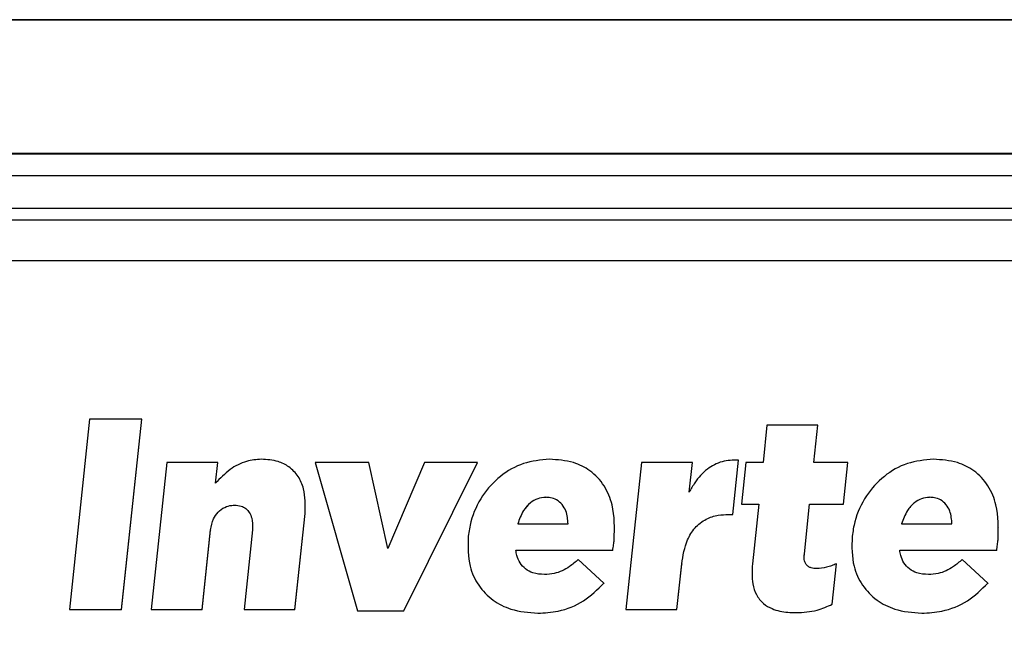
# Model space of a CAD drawing. Header units: millimetres. Extents: x 51 to 353, y -23 to 217.
# Tile 60 of 147: x 155.29 to 157.51, y 113.43 to 114.85. Entities that reach past the tile are written whole.
import ezdxf

# ---------------------------------------------------------------- set-up
doc = ezdxf.new("R2010")
doc.units = ezdxf.units.MM

msp = doc.modelspace()

# ---------------------------------------------------------------- linework, layer by layer
at = {"color": 7, "linetype": 'Continuous', "lineweight": 25}
for p, q in [((153.8957, 114.545), (158.1235, 114.545)), ((153.8957, 114.5441), (158.1235, 114.5441)), ((153.8957, 114.4952), (158.1235, 114.4952)), ((153.8937, 114.4214), (158.1256, 114.4214)), ((155.4506, 113.9474), (155.4056, 113.5195)), ((155.4506, 113.9474), (155.4056, 113.5195)), ((155.4506, 113.9473), (155.4056, 113.5195)), ((155.568, 113.9474), (155.4506, 113.9474)), ((155.568, 113.9474), (155.4506, 113.9474)), ((155.4506, 113.9473), (155.4506, 113.9474)), ((155.523, 113.5195), (155.568, 113.9474)), ((155.523, 113.5195), (155.568, 113.9474)), ((155.523, 113.5194), (155.568, 113.9472)), ((155.568, 113.9474), (155.568, 113.9472)), ((156.9734, 113.9339), (156.9646, 113.8502)), ((156.9734, 113.9339), (156.9646, 113.8502)), ((156.9734, 113.9338), (156.9646, 113.8502)), ((157.0878, 113.9339), (156.9734, 113.9339)), ((157.0878, 113.9339), (156.9734, 113.9339)), ((156.9734, 113.9338), (156.9734, 113.9339)), ((157.079, 113.8502), (157.0878, 113.9339)), ((157.079, 113.8502), (157.0878, 113.9339)), ((157.079, 113.8502), (157.0878, 113.9337)), ((157.0878, 113.9339), (157.0878, 113.9337)), ((155.8371, 113.8574), (155.8371, 113.8575)), ((156.4845, 113.8574), (156.4845, 113.8575)), ((156.8964, 113.7334), (156.9092, 113.8557)), ((156.8964, 113.7334), (156.9092, 113.8557)), ((156.8964, 113.7334), (156.9092, 113.8555)), ((156.9092, 113.8557), (156.9092, 113.8555)), ((157.3473, 113.8574), (157.3473, 113.8575)), ((155.6244, 113.8502), (155.5896, 113.5195)), ((155.6244, 113.8502), (155.5896, 113.5195)), ((155.6244, 113.8501), (155.5897, 113.5195)), ((155.7388, 113.8502), (155.6244, 113.8502)), ((155.7388, 113.8502), (155.6244, 113.8502)), ((155.6244, 113.8501), (155.6244, 113.8502)), ((155.7339, 113.8037), (155.7388, 113.8502)), ((155.7339, 113.8037), (155.7388, 113.8502)), ((155.7388, 113.8502), (155.7388, 113.8501)), ((155.9581, 113.8502), (156.0532, 113.5171)), ((156.0786, 113.8502), (155.9581, 113.8502)), ((155.9581, 113.8502), (155.9581, 113.85)), ((156.0786, 113.8502), (155.9581, 113.8502)), ((155.9581, 113.8502), (156.0532, 113.5171)), ((155.9581, 113.85), (156.0532, 113.5169)), ((156.1209, 113.6571), (156.0786, 113.8502)), ((156.1209, 113.6571), (156.0786, 113.8502)), ((156.0786, 113.8501), (156.0786, 113.8502)), ((156.1209, 113.6569), (156.0786, 113.8501)), ((156.2038, 113.8502), (156.1209, 113.6571)), ((156.2038, 113.8502), (156.1209, 113.6571)), ((156.2038, 113.8501), (156.1209, 113.6569)), ((156.1573, 113.5171), (156.3224, 113.8502)), ((156.1573, 113.5171), (156.3224, 113.8502)), ((156.1573, 113.5169), (156.3224, 113.85)), ((156.3224, 113.8502), (156.2038, 113.8502)), ((156.3224, 113.8502), (156.2038, 113.8502)), ((156.2038, 113.8501), (156.2038, 113.8502)), ((156.3224, 113.8502), (156.3224, 113.85)), ((156.6913, 113.8502), (156.6565, 113.5195)), ((156.6913, 113.8502), (156.6565, 113.5195)), ((156.6913, 113.8501), (156.6565, 113.5195)), ((156.8057, 113.8502), (156.6913, 113.8502)), ((156.8057, 113.8502), (156.6913, 113.8502)), ((156.6913, 113.8501), (156.6913, 113.8502)), ((156.7987, 113.7836), (156.8057, 113.8502)), ((156.7987, 113.7836), (156.8057, 113.8502)), ((156.7987, 113.7835), (156.8057, 113.85)), ((156.8057, 113.8502), (156.8057, 113.85)), ((156.926, 113.8502), (156.9162, 113.7567)), ((156.926, 113.8502), (156.9162, 113.7567)), ((156.926, 113.8501), (156.9162, 113.7567)), ((156.9646, 113.8502), (156.926, 113.8502)), ((156.9646, 113.8502), (156.926, 113.8502)), ((156.926, 113.8501), (156.926, 113.8502)), ((157.1548, 113.8502), (157.079, 113.8502)), ((157.1548, 113.8502), (157.079, 113.8502)), ((157.145, 113.7567), (157.1548, 113.8502)), ((157.145, 113.7567), (157.1548, 113.8502)), ((157.145, 113.7567), (157.1548, 113.85)), ((157.1548, 113.8502), (157.1548, 113.85)), ((156.4761, 113.7719), (156.4761, 113.7718)), ((157.3389, 113.7719), (157.3389, 113.7717)), ((155.7769, 113.7542), (155.7769, 113.754)), ((155.9362, 113.7552), (155.9362, 113.7553)), ((156.9162, 113.7567), (156.9547, 113.7567)), ((156.9162, 113.7567), (156.9547, 113.7567)), ((156.9547, 113.7567), (156.9406, 113.6222)), ((156.9547, 113.7567), (156.9406, 113.6222)), ((156.9547, 113.7566), (156.9406, 113.6221)), ((156.9547, 113.7566), (156.9547, 113.7567)), ((157.0574, 113.6448), (157.0691, 113.7567)), ((157.0574, 113.6448), (157.0691, 113.7567)), ((157.0574, 113.6446), (157.0691, 113.7565)), ((157.0691, 113.7567), (157.145, 113.7567)), ((157.0691, 113.7567), (157.0691, 113.7565)), ((157.0691, 113.7567), (157.145, 113.7567)), ((155.9124, 113.5195), (155.9351, 113.7359)), ((155.9124, 113.5195), (155.9351, 113.7359)), ((155.9124, 113.5194), (155.9351, 113.7357)), ((155.9351, 113.7359), (155.9351, 113.7357)), ((156.8867, 113.7334), (156.8964, 113.7334)), ((156.8867, 113.7334), (156.8867, 113.7332)), ((156.8867, 113.7334), (156.8964, 113.7334)), ((156.8867, 113.7332), (156.8964, 113.7332)), ((155.8173, 113.7084), (155.8173, 113.7085)), ((156.4132, 113.7121), (156.5264, 113.7121)), ((156.4132, 113.7121), (156.5264, 113.7121)), ((156.6313, 113.7038), (156.6313, 113.7038)), ((157.276, 113.712), (157.3892, 113.712)), ((157.276, 113.712), (157.3892, 113.712)), ((157.4942, 113.7038), (157.4942, 113.7038)), ((155.704, 113.5195), (155.7229, 113.6986)), ((155.704, 113.5195), (155.7229, 113.6986)), ((155.704, 113.5194), (155.7229, 113.6984)), ((155.7229, 113.6986), (155.7229, 113.6984)), ((155.8168, 113.6986), (155.798, 113.5195)), ((155.8168, 113.6986), (155.798, 113.5195)), ((155.8168, 113.6985), (155.798, 113.5195)), ((155.8168, 113.6985), (155.8168, 113.6986)), ((156.302, 113.6846), (156.3018, 113.6833)), ((156.302, 113.6846), (156.3018, 113.6833)), ((157.1648, 113.6845), (157.1647, 113.6833)), ((157.1648, 113.6845), (157.1647, 113.6833)), ((156.3007, 113.6615), (156.3007, 113.6613)), ((156.6299, 113.6766), (156.6299, 113.6764)), ((157.1635, 113.6615), (157.1635, 113.6613)), ((157.4927, 113.6766), (157.4927, 113.6764)), ((156.4088, 113.6528), (156.6268, 113.6528)), ((156.4088, 113.6528), (156.6268, 113.6528)), ((156.4088, 113.6527), (156.4088, 113.6528)), ((157.057, 113.6378), (157.0574, 113.6446)), ((157.0574, 113.6448), (157.0574, 113.6446)), ((157.2716, 113.6528), (157.4896, 113.6528)), ((157.2716, 113.6528), (157.4896, 113.6528)), ((157.2716, 113.6527), (157.2716, 113.6528)), ((156.607, 113.5788), (156.5493, 113.632)), ((156.607, 113.5788), (156.5493, 113.632)), ((156.5493, 113.6319), (156.5493, 113.632)), ((156.7709, 113.5195), (156.7817, 113.6222)), ((156.7709, 113.5195), (156.7817, 113.6222)), ((156.771, 113.5195), (156.7817, 113.622)), ((156.7817, 113.6222), (156.7817, 113.622)), ((157.1201, 113.5318), (157.1297, 113.6228)), ((157.1201, 113.5318), (157.1297, 113.6228)), ((157.1201, 113.5316), (157.1297, 113.6226)), ((157.4698, 113.5788), (157.4121, 113.632)), ((157.4698, 113.5788), (157.4121, 113.632)), ((157.4121, 113.6319), (157.4121, 113.632)), ((156.9395, 113.6018), (156.9395, 113.6016)), ((156.607, 113.5788), (156.607, 113.5786)), ((157.4698, 113.5788), (157.4698, 113.5786)), ((157.1201, 113.5318), (157.1201, 113.5316)), ((155.4056, 113.5195), (155.523, 113.5195)), ((155.4056, 113.5195), (155.523, 113.5195)), ((155.5896, 113.5195), (155.704, 113.5195)), ((155.5896, 113.5195), (155.704, 113.5195)), ((155.798, 113.5195), (155.9124, 113.5195)), ((155.798, 113.5195), (155.9124, 113.5195)), ((156.0532, 113.5171), (156.1573, 113.5171)), ((156.0532, 113.5171), (156.1573, 113.5171)), ((156.6565, 113.5195), (156.7709, 113.5195)), ((156.6565, 113.5195), (156.7709, 113.5195))]:
    msp.add_line(p, q, dxfattribs=at)
for points, knots in [([(158.4312, 114.8452), (158.1478, 114.8452), (157.6416, 114.8452), (156.7375, 114.8452), (155.719, 114.8452), (154.6107, 114.8452), (153.9005, 114.8452), (153.588, 114.8452)], [0, 0, 0, 0, 0.175616, 0.313601, 0.56, 0.8064, 1, 1, 1, 1]), ([(153.8957, 114.3953), (153.8957, 114.3953), (154.5181, 114.3954), (155.5341, 114.3954), (156.9436, 114.3954), (157.7302, 114.3954), (158.1235, 114.3953), (158.1235, 114.3953)], [0, 0, 0, 0, 0.000003, 0.44178, 0.720862, 0.999997, 1, 1, 1, 1]), ([(153.8957, 114.3953), (154.6849, 114.3953), (156.0942, 114.3953), (157.5035, 114.3953), (158.1235, 114.3953)], [0, 0, 0, 0, 0.559997, 1, 1, 1, 1]), ([(158.1262, 114.3032), (157.7324, 114.3032), (156.9448, 114.3032), (155.5335, 114.3032), (154.5163, 114.3032), (153.893, 114.3032)], [0, 0, 0, 0, 0.279138, 0.55822, 1, 1, 1, 1]), ([(155.8371, 113.8575), (155.8259, 113.8566), (155.8008, 113.8545), (155.7643, 113.8353), (155.7443, 113.8145), (155.7339, 113.8037)], [0, 0, 0, 0, 0.280795, 0.625535, 1, 1, 1, 1]), ([(155.8371, 113.8575), (155.8259, 113.8566), (155.8008, 113.8545), (155.7643, 113.8353), (155.7443, 113.8145), (155.7339, 113.8037)], [0, 0, 0, 0, 0.280795, 0.625535, 1, 1, 1, 1]), ([(155.9351, 113.7359), (155.9357, 113.7547), (155.9367, 113.7835), (155.9211, 113.8196), (155.9007, 113.8409), (155.8716, 113.8552), (155.8498, 113.8567), (155.8371, 113.8575)], [0, 0, 0, 0, 0.308564, 0.473826, 0.640104, 0.790224, 1, 1, 1, 1]), ([(155.9351, 113.7359), (155.9357, 113.7547), (155.9367, 113.7835), (155.9211, 113.8196), (155.9007, 113.8409), (155.8716, 113.8552), (155.8498, 113.8567), (155.8371, 113.8575)], [0, 0, 0, 0, 0.308564, 0.473826, 0.640104, 0.790224, 1, 1, 1, 1]), ([(156.4845, 113.8575), (156.4647, 113.8556), (156.4251, 113.8518), (156.3722, 113.8212), (156.3309, 113.7758), (156.3086, 113.7274), (156.3037, 113.6955), (156.302, 113.6846)], [0, 0, 0, 0, 0.215208, 0.430444, 0.64757, 0.878988, 1, 1, 1, 1]), ([(156.4845, 113.8575), (156.4647, 113.8556), (156.4251, 113.8518), (156.3722, 113.8212), (156.3309, 113.7758), (156.3086, 113.7274), (156.3037, 113.6955), (156.302, 113.6846)], [0, 0, 0, 0, 0.215208, 0.430444, 0.64757, 0.878988, 1, 1, 1, 1]), ([(156.6299, 113.6766), (156.6306, 113.7031), (156.6318, 113.7452), (156.6095, 113.7992), (156.5785, 113.8327), (156.5349, 113.8541), (156.5028, 113.8563), (156.4845, 113.8575)], [0, 0, 0, 0, 0.294107, 0.46774, 0.642615, 0.795894, 1, 1, 1, 1]), ([(156.6299, 113.6766), (156.6306, 113.7031), (156.6318, 113.7452), (156.6095, 113.7992), (156.5785, 113.8327), (156.5349, 113.8541), (156.5028, 113.8563), (156.4845, 113.8575)], [0, 0, 0, 0, 0.294107, 0.46774, 0.642615, 0.795894, 1, 1, 1, 1]), ([(156.9092, 113.8557), (156.8968, 113.8553), (156.8719, 113.8546), (156.8367, 113.8362), (156.8134, 113.81), (156.8027, 113.7907), (156.7987, 113.7836)], [0, 0, 0, 0, 0.262546, 0.526927, 0.824205, 1, 1, 1, 1]), ([(156.9092, 113.8557), (156.8968, 113.8553), (156.8719, 113.8546), (156.8367, 113.8362), (156.8134, 113.81), (156.8027, 113.7907), (156.7987, 113.7836)], [0, 0, 0, 0, 0.262546, 0.526927, 0.824205, 1, 1, 1, 1]), ([(157.3473, 113.8575), (157.3275, 113.8556), (157.2878, 113.8518), (157.2349, 113.8212), (157.1936, 113.7758), (157.1713, 113.7273), (157.1665, 113.6955), (157.1648, 113.6845)], [0, 0, 0, 0, 0.215309, 0.430641, 0.647945, 0.879544, 1, 1, 1, 1]), ([(157.3473, 113.8575), (157.3275, 113.8556), (157.2878, 113.8518), (157.2349, 113.8212), (157.1936, 113.7758), (157.1713, 113.7273), (157.1665, 113.6955), (157.1648, 113.6845)], [0, 0, 0, 0, 0.215309, 0.430641, 0.647945, 0.879544, 1, 1, 1, 1]), ([(157.4927, 113.6766), (157.4934, 113.7031), (157.4946, 113.7451), (157.4724, 113.7992), (157.4413, 113.8327), (157.3978, 113.8541), (157.3657, 113.8563), (157.3473, 113.8575)], [0, 0, 0, 0, 0.294105, 0.467614, 0.642364, 0.795525, 1, 1, 1, 1]), ([(157.4927, 113.6766), (157.4934, 113.7031), (157.4946, 113.7451), (157.4724, 113.7992), (157.4413, 113.8327), (157.3978, 113.8541), (157.3657, 113.8563), (157.3473, 113.8575)], [0, 0, 0, 0, 0.294105, 0.4676136, 0.6423641, 0.7955249, 1, 1, 1, 1]), ([(159.5677, 113.8241), (159.3753, 113.5489), (159.1304, 113.1985), (158.83, 112.7717), (158.6727, 112.5415), (158.5074, 112.3257), (158.2831, 112.1899), (158.0401, 112.1252), (157.7859, 112.1341), (157.2596, 112.1299), (156.3414, 112.1335), (155.381, 112.1326), (154.644, 112.1319), (154.2522, 112.1339), (153.8823, 112.127), (153.5687, 112.2742), (153.3642, 112.5086), (153.0123, 113.0384), (152.7015, 113.4739), (152.4516, 113.8241)], [0, 0, 0, 0, 0.115575, 0.147183, 0.179347, 0.211731, 0.239494, 0.267722, 0.296788, 0.326322, 0.448484, 0.611592, 0.656005, 0.701123, 0.746564, 0.780978, 0.816037, 0.852024, 1, 1, 1, 1]), ([(156.4761, 113.7719), (156.47, 113.7714), (156.4576, 113.7702), (156.4399, 113.7596), (156.4231, 113.7405), (156.4169, 113.7225), (156.4132, 113.7121)], [0, 0, 0, 0, 0.197041, 0.394032, 0.646995, 1, 1, 1, 1]), ([(156.4761, 113.7719), (156.47, 113.7714), (156.4576, 113.7702), (156.4399, 113.7596), (156.4231, 113.7405), (156.4169, 113.7225), (156.4132, 113.7121)], [0, 0, 0, 0, 0.197041, 0.394032, 0.646995, 1, 1, 1, 1]), ([(156.4761, 113.7718), (156.47, 113.7712), (156.4576, 113.77), (156.4399, 113.7594), (156.4231, 113.7403), (156.4169, 113.7223), (156.4132, 113.7119)], [0, 0, 0, 0, 0.19704, 0.394031, 0.646993, 1, 1, 1, 1]), ([(156.5264, 113.7121), (156.5256, 113.722), (156.5243, 113.7375), (156.5139, 113.7561), (156.5016, 113.7666), (156.4881, 113.7714), (156.4797, 113.7718), (156.4761, 113.7719)], [0, 0, 0, 0, 0.337055, 0.523853, 0.711933, 0.87863, 1, 1, 1, 1]), ([(156.5264, 113.7121), (156.5256, 113.722), (156.5243, 113.7375), (156.5139, 113.7561), (156.5016, 113.7666), (156.4881, 113.7714), (156.4797, 113.7718), (156.4761, 113.7719)], [0, 0, 0, 0, 0.337055, 0.523853, 0.711933, 0.87863, 1, 1, 1, 1]), ([(157.3389, 113.7719), (157.3328, 113.7713), (157.3204, 113.7701), (157.3027, 113.7596), (157.2859, 113.7404), (157.2797, 113.7225), (157.276, 113.712)], [0, 0, 0, 0, 0.19712, 0.394186, 0.64742, 1, 1, 1, 1]), ([(157.3389, 113.7719), (157.3328, 113.7713), (157.3204, 113.7701), (157.3027, 113.7596), (157.2859, 113.7404), (157.2797, 113.7225), (157.276, 113.712)], [0, 0, 0, 0, 0.19712, 0.394186, 0.64742, 1, 1, 1, 1]), ([(157.3389, 113.7717), (157.3328, 113.7711), (157.3204, 113.77), (157.3027, 113.7594), (157.2859, 113.7402), (157.2797, 113.7223), (157.276, 113.7119)], [0, 0, 0, 0, 0.197119, 0.394184, 0.647419, 1, 1, 1, 1]), ([(157.3892, 113.712), (157.3884, 113.722), (157.3871, 113.7375), (157.3767, 113.756), (157.3644, 113.7665), (157.351, 113.7713), (157.3425, 113.7718), (157.3389, 113.7719)], [0, 0, 0, 0, 0.336979, 0.523651, 0.711606, 0.878189, 1, 1, 1, 1]), ([(157.3892, 113.712), (157.3884, 113.722), (157.3871, 113.7375), (157.3767, 113.756), (157.3644, 113.7665), (157.351, 113.7713), (157.3425, 113.7718), (157.3389, 113.7719)], [0, 0, 0, 0, 0.336979, 0.523651, 0.711606, 0.878189, 1, 1, 1, 1]), ([(155.7229, 113.6986), (155.7244, 113.7071), (155.727, 113.7217), (155.7389, 113.7394), (155.7535, 113.7501), (155.7671, 113.7539), (155.7748, 113.7542), (155.7769, 113.7542)], [0, 0, 0, 0, 0.3009544, 0.5156251, 0.7314274, 0.9254324, 1, 1, 1, 1]), ([(155.7229, 113.6986), (155.7244, 113.7071), (155.727, 113.7217), (155.7389, 113.7394), (155.7535, 113.7501), (155.7671, 113.7539), (155.7748, 113.7542), (155.7769, 113.7542)], [0, 0, 0, 0, 0.300954, 0.515625, 0.731427, 0.925432, 1, 1, 1, 1]), ([(155.7769, 113.7542), (155.7819, 113.7539), (155.7908, 113.7532), (155.8024, 113.747), (155.811, 113.7375), (155.817, 113.7225), (155.8177, 113.7087), (155.8169, 113.7001), (155.8168, 113.6986)], [0, 0, 0, 0, 0.187979, 0.337078, 0.486445, 0.667656, 0.944444, 1, 1, 1, 1]), ([(155.7769, 113.7542), (155.7819, 113.7539), (155.7908, 113.7532), (155.8024, 113.747), (155.811, 113.7375), (155.817, 113.7225), (155.8177, 113.7087), (155.8169, 113.7001), (155.8168, 113.6986)], [0, 0, 0, 0, 0.187979, 0.337078, 0.486445, 0.667656, 0.944444, 1, 1, 1, 1]), ([(156.7817, 113.6222), (156.7847, 113.6407), (156.7894, 113.6698), (156.8104, 113.7045), (156.8351, 113.7238), (156.862, 113.7324), (156.8791, 113.7331), (156.8867, 113.7334)], [0, 0, 0, 0, 0.327122, 0.512903, 0.700103, 0.866112, 1, 1, 1, 1]), ([(156.7817, 113.6222), (156.7847, 113.6407), (156.7894, 113.6698), (156.8104, 113.7045), (156.8351, 113.7238), (156.862, 113.7324), (156.8791, 113.7331), (156.8867, 113.7334)], [0, 0, 0, 0, 0.3271217, 0.5129033, 0.700103, 0.8661115, 1, 1, 1, 1]), ([(156.3018, 113.6833), (156.3014, 113.6609), (156.3006, 113.6227), (156.3232, 113.5729), (156.3558, 113.5395), (156.4022, 113.5159), (156.4378, 113.5132), (156.4584, 113.5116)], [0, 0, 0, 0, 0.250649, 0.425929, 0.601701, 0.768948, 1, 1, 1, 1]), ([(156.3018, 113.6833), (156.3014, 113.6609), (156.3006, 113.6227), (156.3232, 113.5729), (156.3558, 113.5395), (156.4022, 113.5159), (156.4378, 113.5132), (156.4584, 113.5116)], [0, 0, 0, 0, 0.250649, 0.425929, 0.601701, 0.768948, 1, 1, 1, 1]), ([(157.1647, 113.6833), (157.1642, 113.6609), (157.1634, 113.6227), (157.186, 113.5729), (157.2186, 113.5395), (157.265, 113.5159), (157.3006, 113.5132), (157.3212, 113.5116)], [0, 0, 0, 0, 0.2506831, 0.4258388, 0.6014868, 0.7685906, 1, 1, 1, 1]), ([(157.1647, 113.6833), (157.1642, 113.6609), (157.1634, 113.6227), (157.186, 113.5729), (157.2186, 113.5395), (157.265, 113.5159), (157.3006, 113.5132), (157.3212, 113.5116)], [0, 0, 0, 0, 0.250683, 0.425839, 0.601487, 0.768591, 1, 1, 1, 1]), ([(156.6268, 113.6528), (156.6271, 113.6549), (156.6278, 113.6591), (156.6289, 113.6671), (156.6295, 113.6729), (156.6299, 113.6766)], [0, 0, 0, 0, 0.267741, 0.535457, 1, 1, 1, 1]), ([(156.6268, 113.6528), (156.6271, 113.6549), (156.6278, 113.6591), (156.6289, 113.6671), (156.6295, 113.6729), (156.6299, 113.6766)], [0, 0, 0, 0, 0.267741, 0.5354567, 1, 1, 1, 1]), ([(156.6268, 113.6526), (156.6271, 113.6547), (156.6278, 113.6589), (156.6289, 113.6669), (156.6295, 113.6727), (156.6299, 113.6764)], [0, 0, 0, 0, 0.26774, 0.535454, 1, 1, 1, 1]), ([(157.4896, 113.6528), (157.4899, 113.6549), (157.4907, 113.6591), (157.4917, 113.6671), (157.4923, 113.6729), (157.4927, 113.6766)], [0, 0, 0, 0, 0.267713, 0.5354, 1, 1, 1, 1]), ([(157.4896, 113.6528), (157.4899, 113.6549), (157.4907, 113.6591), (157.4917, 113.6671), (157.4923, 113.6729), (157.4927, 113.6766)], [0, 0, 0, 0, 0.2677126, 0.5353999, 1, 1, 1, 1]), ([(157.4896, 113.6526), (157.4899, 113.6547), (157.4907, 113.6589), (157.4917, 113.6669), (157.4923, 113.6727), (157.4927, 113.6764)], [0, 0, 0, 0, 0.2677112, 0.5353972, 1, 1, 1, 1]), ([(156.4735, 113.5984), (156.4646, 113.599), (156.4495, 113.6001), (156.4302, 113.6103), (156.4178, 113.6242), (156.4113, 113.6392), (156.4095, 113.6489), (156.4088, 113.6528)], [0, 0, 0, 0, 0.283857, 0.48291, 0.68261, 0.873928, 1, 1, 1, 1]), ([(156.4735, 113.5984), (156.4646, 113.599), (156.4495, 113.6001), (156.4302, 113.6103), (156.4178, 113.6242), (156.4113, 113.6392), (156.4095, 113.6489), (156.4088, 113.6528)], [0, 0, 0, 0, 0.283857, 0.48291, 0.68261, 0.873928, 1, 1, 1, 1]), ([(157.0852, 113.6118), (157.081, 113.612), (157.0744, 113.6123), (157.0661, 113.6159), (157.061, 113.6208), (157.0576, 113.6282), (157.0567, 113.6364), (157.0572, 113.6424), (157.0574, 113.6448)], [0, 0, 0, 0, 0.244418, 0.383316, 0.523447, 0.645261, 0.856222, 1, 1, 1, 1]), ([(157.0852, 113.6118), (157.081, 113.612), (157.0744, 113.6123), (157.0661, 113.6159), (157.061, 113.6208), (157.0576, 113.6282), (157.0567, 113.6364), (157.0572, 113.6424), (157.0574, 113.6448)], [0, 0, 0, 0, 0.244418, 0.383316, 0.523447, 0.645261, 0.856222, 1, 1, 1, 1]), ([(157.3363, 113.5984), (157.3274, 113.599), (157.3123, 113.6001), (157.293, 113.6103), (157.2806, 113.6242), (157.2741, 113.6392), (157.2723, 113.6489), (157.2716, 113.6528)], [0, 0, 0, 0, 0.283901, 0.482825, 0.682399, 0.873548, 1, 1, 1, 1]), ([(157.3363, 113.5984), (157.3274, 113.599), (157.3123, 113.6001), (157.293, 113.6103), (157.2806, 113.6242), (157.2741, 113.6392), (157.2723, 113.6489), (157.2716, 113.6528)], [0, 0, 0, 0, 0.2839012, 0.4828252, 0.682399, 0.8735481, 1, 1, 1, 1]), ([(156.5493, 113.632), (156.5429, 113.6266), (156.5269, 113.6131), (156.5007, 113.6001), (156.4808, 113.5988), (156.4735, 113.5984)], [0, 0, 0, 0, 0.297505, 0.744773, 1, 1, 1, 1]), ([(156.5493, 113.632), (156.5429, 113.6266), (156.5269, 113.6131), (156.5007, 113.6001), (156.4808, 113.5988), (156.4735, 113.5984)], [0, 0, 0, 0, 0.297505, 0.744773, 1, 1, 1, 1]), ([(156.9406, 113.6222), (156.9398, 113.6071), (156.9385, 113.5835), (156.9484, 113.5525), (156.964, 113.5328), (156.9887, 113.5186), (157.0143, 113.5134), (157.0326, 113.513), (157.0387, 113.5128)], [0, 0, 0, 0, 0.2600612, 0.4070038, 0.5552572, 0.6837142, 0.8942539, 1, 1, 1, 1]), ([(156.9406, 113.6222), (156.9398, 113.6071), (156.9385, 113.5835), (156.9484, 113.5525), (156.964, 113.5328), (156.9887, 113.5186), (157.0143, 113.5134), (157.0326, 113.513), (157.0387, 113.5128)], [0, 0, 0, 0, 0.260061, 0.407004, 0.555257, 0.683714, 0.894254, 1, 1, 1, 1]), ([(157.1297, 113.6228), (157.126, 113.6212), (157.1187, 113.618), (157.104, 113.6133), (157.0926, 113.6124), (157.0852, 113.6118)], [0, 0, 0, 0, 0.260864, 0.521844, 1, 1, 1, 1]), ([(157.1297, 113.6228), (157.126, 113.6212), (157.1187, 113.618), (157.104, 113.6133), (157.0926, 113.6124), (157.0852, 113.6118)], [0, 0, 0, 0, 0.2608637, 0.5218445, 1, 1, 1, 1]), ([(157.4121, 113.632), (157.4057, 113.6266), (157.3897, 113.613), (157.3635, 113.6001), (157.3436, 113.5988), (157.3363, 113.5984)], [0, 0, 0, 0, 0.297408, 0.745082, 1, 1, 1, 1]), ([(157.4121, 113.632), (157.4057, 113.6266), (157.3897, 113.613), (157.3635, 113.6001), (157.3436, 113.5988), (157.3363, 113.5984)], [0, 0, 0, 0, 0.297408, 0.745082, 1, 1, 1, 1]), ([(156.4584, 113.5116), (156.4736, 113.5125), (156.5094, 113.5146), (156.5631, 113.536), (156.5924, 113.5647), (156.607, 113.5788)], [0, 0, 0, 0, 0.271223, 0.638906, 1, 1, 1, 1]), ([(156.4584, 113.5116), (156.4736, 113.5125), (156.5094, 113.5146), (156.5631, 113.536), (156.5924, 113.5647), (156.607, 113.5788)], [0, 0, 0, 0, 0.271223, 0.638906, 1, 1, 1, 1]), ([(157.3212, 113.5116), (157.3364, 113.5125), (157.3722, 113.5146), (157.4259, 113.536), (157.4552, 113.5646), (157.4698, 113.5788)], [0, 0, 0, 0, 0.2711363, 0.6390059, 1, 1, 1, 1]), ([(157.3212, 113.5116), (157.3364, 113.5125), (157.3722, 113.5146), (157.4259, 113.536), (157.4552, 113.5646), (157.4698, 113.5788)], [0, 0, 0, 0, 0.2711363, 0.6390059, 1, 1, 1, 1]), ([(157.0387, 113.5128), (157.0467, 113.5131), (157.0627, 113.5137), (157.0905, 113.5187), (157.109, 113.5268), (157.1201, 113.5318)], [0, 0, 0, 0, 0.284158, 0.568424, 1, 1, 1, 1]), ([(157.0387, 113.5128), (157.0467, 113.5131), (157.0627, 113.5137), (157.0905, 113.5187), (157.109, 113.5268), (157.1201, 113.5318)], [0, 0, 0, 0, 0.284158, 0.568424, 1, 1, 1, 1])]:
    msp.add_open_spline(points, degree=3, knots=knots, dxfattribs=at)
msp.add_open_spline([(153.588, 114.845), (154.3952, 114.845), (156.0096, 114.845), (157.624, 114.845), (158.4312, 114.845)], degree=3, dxfattribs=at)

doc.saveas('drawing.dxf')
